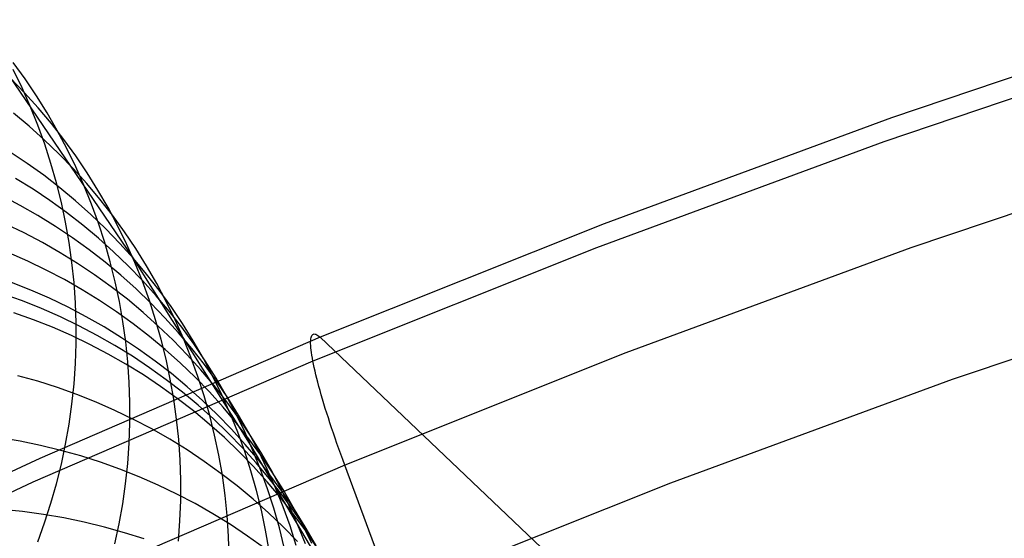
# Model space of a CAD drawing. Header units: millimetres. Extents: x 119 to 175.9, y -203.1 to -153.8.
# Tile 162 of 256: x 132.5 to 134.2, y -156.1 to -155.2. Entities that reach past the tile are written whole.
import ezdxf

# ---------------------------------------------------------------- set-up
doc = ezdxf.new("R2010")
doc.units = ezdxf.units.MM
doc.header["$MEASUREMENT"] = 0
doc.layers.add('Layer 01', color=5, linetype='Continuous', true_color=0x0000ff)
doc.layers.add('Livello 03', color=5, linetype='Continuous', true_color=0x0000ff)

msp = doc.modelspace()

# ---------------------------------------------------------------- linework, layer by layer
at = {"layer": 'Layer 01'}
for p, q in [((132.4156, -155.2116, 1.7107), (132.6907, -155.6158, 5.5433)), ((132.5071, -155.3111, 4.4431), (132.4868, -155.2831, 4.4477)), ((132.5065, -155.3348, 5.5922), (132.4824, -155.3099, 5.5972)), ((132.502, -155.3262, 3.1497), (132.4868, -155.2952, 3.1539)), ((132.516, -155.3577, 3.1455), (132.502, -155.3262, 3.1497)), ((132.5264, -155.3398, 4.4385), (132.5071, -155.3111, 4.4431)), ((132.5297, -155.3605, 5.5873), (132.5065, -155.3348, 5.5922)), ((132.5448, -155.3691, 4.4339), (132.5264, -155.3398, 4.4385)), ((132.5289, -155.3897, 3.1414), (132.516, -155.3577, 3.1455)), ((132.552, -155.387, 5.5823), (132.5297, -155.3605, 5.5873)), ((132.514, -155.3915, 6.618), (132.4874, -155.3692, 6.6232)), ((132.562, -155.399, 4.4293), (132.5448, -155.3691, 4.4339)), ((132.5398, -155.4147, 6.6127), (132.514, -155.3915, 6.618)), ((132.5407, -155.4222, 3.1373), (132.5289, -155.3897, 3.1414)), ((132.5733, -155.4143, 5.5773), (132.552, -155.387, 5.5823)), ((132.5783, -155.4296, 4.4247), (132.562, -155.399, 4.4293)), ((132.5648, -155.4388, 6.6074), (132.5398, -155.4147, 6.6127)), ((132.5513, -155.455, 3.1332), (132.5407, -155.4222, 3.1373)), ((132.5937, -155.4423, 5.5722), (132.5733, -155.4143, 5.5773)), ((132.5109, -155.455, 7.5467), (132.482, -155.4356, 7.5521)), ((132.589, -155.4637, 6.602), (132.5648, -155.4388, 6.6074)), ((132.5934, -155.4607, 4.4201), (132.5783, -155.4296, 4.4247)), ((132.613, -155.471, 5.5672), (132.5937, -155.4423, 5.5722)), ((132.5391, -155.4753, 7.5412), (132.5109, -155.455, 7.5467)), ((132.5608, -155.4882, 3.1292), (132.5513, -155.455, 3.1332)), ((132.6074, -155.4923, 4.4156), (132.5934, -155.4607, 4.4201)), ((132.5666, -155.4967, 7.5357), (132.5391, -155.4753, 7.5412)), ((132.6122, -155.4894, 6.5966), (132.589, -155.4637, 6.602)), ((132.6314, -155.5004, 5.5621), (132.613, -155.471, 5.5672)), ((132.5207, -155.499, 7.9785), (132.491, -155.4806, 7.984)), ((132.5691, -155.5217, 3.1252), (132.5608, -155.4882, 3.1292)), ((132.6204, -155.5243, 4.411), (132.6074, -155.4923, 4.4156)), ((132.6345, -155.516, 6.5911), (132.6122, -155.4894, 6.5966)), ((132.4989, -155.5266, 8.3995), (132.468, -155.5103, 8.405)), ((132.5496, -155.5184, 7.9729), (132.5207, -155.499, 7.9785)), ((132.5933, -155.519, 7.53), (132.5666, -155.4967, 7.5357)), ((132.6487, -155.5304, 5.5571), (132.6314, -155.5004, 5.5621)), ((132.5292, -155.5439, 8.3939), (132.4989, -155.5266, 8.3995)), ((132.5778, -155.5387, 7.9672), (132.5496, -155.5184, 7.9729)), ((132.5763, -155.5554, 3.1213), (132.5691, -155.5217, 3.1252)), ((132.6192, -155.5422, 7.5243), (132.5933, -155.519, 7.53)), ((132.6322, -155.5568, 4.4065), (132.6204, -155.5243, 4.411)), ((132.6559, -155.5433, 6.5857), (132.6345, -155.516, 6.5911)), ((132.5588, -155.5623, 8.3882), (132.5292, -155.5439, 8.3939)), ((132.6053, -155.5601, 7.9614), (132.5778, -155.5387, 7.9672)), ((132.6442, -155.5662, 7.5185), (132.6192, -155.5422, 7.5243)), ((132.6649, -155.561, 5.5521), (132.6487, -155.5304, 5.5571)), ((132.6763, -155.5714, 6.5802), (132.6559, -155.5433, 6.5857)), ((132.5057, -155.5735, 8.801), (132.4743, -155.5584, 8.8065)), ((132.5823, -155.5895, 3.1174), (132.5763, -155.5554, 3.1213)), ((132.632, -155.5824, 7.9556), (132.6053, -155.5601, 7.9614)), ((132.6428, -155.5898, 4.4021), (132.6322, -155.5568, 4.4065)), ((132.6801, -155.5921, 5.547), (132.6649, -155.561, 5.5521)), ((132.5367, -155.5898, 8.7954), (132.5057, -155.5735, 8.801)), ((132.5878, -155.5816, 8.3825), (132.5588, -155.5623, 8.3882)), ((132.6684, -155.5912, 7.5127), (132.6442, -155.5662, 7.5185)), ((132.6957, -155.6001, 6.5747), (132.6763, -155.5714, 6.5802)), ((132.567, -155.6071, 8.7897), (132.5367, -155.5898, 8.7954)), ((132.5871, -155.6237, 3.1136), (132.5823, -155.5895, 3.1174)), ((132.6161, -155.602, 8.3766), (132.5878, -155.5816, 8.3825)), ((132.6579, -155.6056, 7.9496), (132.632, -155.5824, 7.9556)), ((132.6523, -155.623, 4.3976), (132.6428, -155.5898, 4.4021)), ((132.6917, -155.617, 7.5068), (132.6684, -155.5912, 7.5127)), ((132.6941, -155.6238, 5.542), (132.6801, -155.5921, 5.547)), ((132.5117, -155.6216, 9.1915), (132.4796, -155.6075, 9.197)), ((132.5966, -155.6255, 8.7838), (132.567, -155.6071, 8.7897)), ((132.6436, -155.6234, 8.3706), (132.6161, -155.602, 8.3766)), ((132.683, -155.6297, 7.9437), (132.6579, -155.6056, 7.9496)), ((132.7141, -155.6295, 6.5691), (132.6957, -155.6001, 6.5747)), ((132.5432, -155.6368, 9.1859), (132.5117, -155.6216, 9.1915)), ((132.5907, -155.658, 3.1098), (132.5871, -155.6237, 3.1136)), ((132.6256, -155.6449, 8.7779), (132.5966, -155.6255, 8.7838)), ((132.6703, -155.6457, 8.3646), (132.6436, -155.6234, 8.3706)), ((132.6607, -155.6566, 4.3933), (132.6523, -155.623, 4.3976)), ((132.6907, -155.6158, 5.5433), (132.892, -155.9364, 7.8774)), ((132.714, -155.6436, 7.5009), (132.6917, -155.617, 7.5068)), ((132.7071, -155.6559, 5.5371), (132.6941, -155.6238, 5.542)), ((132.5741, -155.6531, 9.1801), (132.5432, -155.6368, 9.1859)), ((132.6539, -155.6652, 8.7718), (132.6256, -155.6449, 8.7779)), ((132.6962, -155.6689, 8.3584), (132.6703, -155.6457, 8.3646)), ((132.7072, -155.6546, 7.9376), (132.683, -155.6297, 7.9437)), ((132.7354, -155.6709, 7.495), (132.714, -155.6436, 7.5009)), ((132.7314, -155.6596, 6.5636), (132.7141, -155.6295, 6.5691)), ((132.5168, -155.6708, 9.5731), (132.4842, -155.6578, 9.5785)), ((132.6045, -155.6704, 9.1742), (132.5741, -155.6531, 9.1801)), ((132.5931, -155.6925, 3.1062), (132.5907, -155.658, 3.1098)), ((132.6678, -155.6905, 4.3889), (132.6607, -155.6566, 4.3933)), ((132.7189, -155.6885, 5.5321), (132.7071, -155.6559, 5.5371)), ((132.7305, -155.6804, 7.9315), (132.7072, -155.6546, 7.9376)), ((132.7476, -155.6902, 6.5581), (132.7314, -155.6596, 6.5636)), ((132.5027, -155.6894, 9.7637), (132.4697, -155.6776, 9.7691)), ((132.5489, -155.6849, 9.5675), (132.5168, -155.6708, 9.5731)), ((132.6342, -155.6887, 9.1683), (132.6045, -155.6704, 9.1742)), ((132.6814, -155.6866, 8.7657), (132.6539, -155.6652, 8.7718)), ((132.7213, -155.693, 8.3523), (132.6962, -155.6689, 8.3584)), ((132.7558, -155.699, 7.489), (132.7354, -155.6709, 7.495)), ((132.5353, -155.7024, 9.7583), (132.5027, -155.6894, 9.7637)), ((132.5804, -155.7001, 9.5618), (132.5489, -155.6849, 9.5675)), ((132.5942, -155.727, 3.1026), (132.5931, -155.6925, 3.1062)), ((132.6632, -155.7081, 9.1622), (132.6342, -155.6887, 9.1683)), ((132.6738, -155.7246, 4.3847), (132.6678, -155.6905, 4.3889)), ((132.7082, -155.7089, 8.7595), (132.6814, -155.6866, 8.7657)), ((132.7296, -155.7215, 5.5272), (132.7189, -155.6885, 5.5321)), ((132.7455, -155.7179, 8.346), (132.7213, -155.693, 8.3523)), ((132.7528, -155.707, 7.9254), (132.7305, -155.6804, 7.9315)), ((132.7628, -155.7214, 6.5526), (132.7476, -155.6902, 6.5581)), ((132.5213, -155.7213, 9.9488), (132.4882, -155.7094, 9.9541)), ((132.5674, -155.7165, 9.7526), (132.5353, -155.7024, 9.7583)), ((132.6114, -155.7163, 9.5559), (132.5804, -155.7001, 9.5618)), ((132.6915, -155.7285, 9.156), (132.6632, -155.7081, 9.1622)), ((132.7341, -155.7321, 8.7532), (132.7082, -155.7089, 8.7595)), ((132.7742, -155.7343, 7.9193), (132.7528, -155.707, 7.9254)), ((132.7752, -155.7277, 7.4831), (132.7558, -155.699, 7.489)), ((132.5539, -155.7342, 9.9433), (132.5213, -155.7213, 9.9488)), ((132.599, -155.7317, 9.7468), (132.5674, -155.7165, 9.7526)), ((132.5942, -155.7616, 3.099), (132.5942, -155.727, 3.1026)), ((132.6418, -155.7337, 9.5499), (132.6114, -155.7163, 9.5559)), ((132.6786, -155.7589, 4.3805), (132.6738, -155.7246, 4.3847)), ((132.7191, -155.7499, 9.1497), (132.6915, -155.7285, 9.156)), ((132.7391, -155.7548, 5.5223), (132.7296, -155.7215, 5.5272)), ((132.7688, -155.7437, 8.3397), (132.7455, -155.7179, 8.346)), ((132.7769, -155.7531, 6.5472), (132.7628, -155.7214, 6.5526)), ((132.7936, -155.7572, 7.4771), (132.7752, -155.7277, 7.4831)), ((132.586, -155.7483, 9.9376), (132.5539, -155.7342, 9.9433)), ((132.63, -155.748, 9.7409), (132.599, -155.7317, 9.7468)), ((132.6715, -155.7521, 9.5438), (132.6418, -155.7337, 9.5499)), ((132.7592, -155.7562, 8.7468), (132.7341, -155.7321, 8.7532)), ((132.7912, -155.7703, 8.3334), (132.7688, -155.7437, 8.3397)), ((132.7947, -155.7624, 7.9131), (132.7742, -155.7343, 7.9193)), ((132.6176, -155.7635, 9.9318), (132.586, -155.7483, 9.9376)), ((132.593, -155.7962, 3.0956), (132.5942, -155.7616, 3.099)), ((132.6603, -155.7653, 9.7349), (132.63, -155.748, 9.7409)), ((132.7006, -155.7714, 9.5376), (132.6715, -155.7521, 9.5438)), ((132.6822, -155.7933, 4.3763), (132.6786, -155.7589, 4.3805)), ((132.7458, -155.7722, 9.1433), (132.7191, -155.7499, 9.1497)), ((132.7474, -155.7885, 5.5175), (132.7391, -155.7548, 5.5223)), ((132.7835, -155.7812, 8.7404), (132.7592, -155.7562, 8.7468)), ((132.7898, -155.7853, 6.5417), (132.7769, -155.7531, 6.5472)), ((132.811, -155.7873, 7.4711), (132.7936, -155.7572, 7.4771)), ((132.8141, -155.7912, 7.9069), (132.7947, -155.7624, 7.9131)), ((132.6486, -155.7798, 9.9258), (132.6176, -155.7635, 9.9318)), ((132.679, -155.7971, 9.9198), (132.6486, -155.7798, 9.9258)), ((132.6901, -155.7837, 9.7288), (132.6603, -155.7653, 9.7349)), ((132.7289, -155.7918, 9.5313), (132.7006, -155.7714, 9.5376)), ((132.7718, -155.7954, 9.1368), (132.7458, -155.7722, 9.1433)), ((132.8126, -155.7977, 8.327), (132.7912, -155.7703, 8.3334)), ((132.5906, -155.8307, 3.0922), (132.593, -155.7962, 3.0956)), ((132.6845, -155.8279, 4.3723), (132.6822, -155.7933, 4.3763)), ((132.7192, -155.8031, 9.7225), (132.6901, -155.7837, 9.7288)), ((132.7565, -155.8132, 9.5249), (132.7289, -155.7918, 9.5313)), ((132.7546, -155.8224, 5.5128), (132.7474, -155.7885, 5.5175)), ((132.7969, -155.8195, 9.1303), (132.7718, -155.7954, 9.1368)), ((132.8068, -155.807, 8.7339), (132.7835, -155.7812, 8.7404)), ((132.8017, -155.8179, 6.5363), (132.7898, -155.7853, 6.5417)), ((132.8272, -155.8179, 7.4651), (132.811, -155.7873, 7.4711)), ((132.8325, -155.8207, 7.9007), (132.8141, -155.7912, 7.9069)), ((132.7088, -155.8155, 9.9136), (132.679, -155.7971, 9.9198)), ((132.7475, -155.8235, 9.7161), (132.7192, -155.8031, 9.7225)), ((132.7833, -155.8355, 9.5184), (132.7565, -155.8132, 9.5249)), ((132.8292, -155.8336, 8.7274), (132.8068, -155.807, 8.7339)), ((132.8331, -155.8258, 8.3206), (132.8126, -155.7977, 8.327)), ((132.5287, -155.8263, 10.6883), (132.4948, -155.8168, 10.6935)), ((132.5623, -155.837, 10.683), (132.5287, -155.8263, 10.6883)), ((132.6857, -155.8625, 4.3683), (132.6845, -155.8279, 4.3723)), ((132.7379, -155.8349, 9.9072), (132.7088, -155.8155, 9.9136)), ((132.7751, -155.8449, 9.7097), (132.7475, -155.8235, 9.7161)), ((132.7605, -155.8566, 5.5081), (132.7546, -155.8224, 5.5128)), ((132.8212, -155.8445, 9.1237), (132.7969, -155.8195, 9.1303)), ((132.8123, -155.8509, 6.5309), (132.8017, -155.8179, 6.5363)), ((132.8424, -155.8491, 7.4591), (132.8272, -155.8179, 7.4651)), ((132.8498, -155.8507, 7.8945), (132.8325, -155.8207, 7.9007)), ((132.8525, -155.8546, 8.3142), (132.8331, -155.8258, 8.3206)), ((132.5954, -155.8489, 10.6775), (132.5623, -155.837, 10.683)), ((132.587, -155.8651, 3.089), (132.5906, -155.8307, 3.0922)), ((132.7662, -155.8553, 9.9008), (132.7379, -155.8349, 9.9072)), ((132.8019, -155.8672, 9.7031), (132.7751, -155.8449, 9.7097)), ((132.8093, -155.8588, 9.5118), (132.7833, -155.8355, 9.5184)), ((132.8445, -155.8703, 9.1171), (132.8212, -155.8445, 9.1237)), ((132.8506, -155.861, 8.7208), (132.8292, -155.8336, 8.7274)), ((132.6281, -155.8618, 10.6718), (132.5954, -155.8489, 10.6775)), ((132.6603, -155.8759, 10.666), (132.6281, -155.8618, 10.6718)), ((132.6857, -155.8972, 4.3644), (132.6857, -155.8625, 4.3683)), ((132.7653, -155.8909, 5.5035), (132.7605, -155.8566, 5.5081)), ((132.7938, -155.8767, 9.8943), (132.7662, -155.8553, 9.9008)), ((132.8344, -155.8829, 9.5051), (132.8093, -155.8588, 9.5118)), ((132.8218, -155.8843, 6.5256), (132.8123, -155.8509, 6.5309)), ((132.8565, -155.8809, 7.4532), (132.8424, -155.8491, 7.4591)), ((132.8661, -155.8814, 7.8882), (132.8498, -155.8507, 7.8945)), ((132.8711, -155.8891, 8.7142), (132.8506, -155.861, 8.7208)), ((132.8709, -155.884, 8.3078), (132.8525, -155.8546, 8.3142)), ((132.5822, -155.8994, 3.0858), (132.587, -155.8651, 3.089)), ((132.6919, -155.8912, 10.66), (132.6603, -155.8759, 10.666)), ((132.8207, -155.8991, 9.8877), (132.7938, -155.8767, 9.8943)), ((132.8279, -155.8904, 9.6965), (132.8019, -155.8672, 9.7031)), ((132.8669, -155.8969, 9.1104), (132.8445, -155.8703, 9.1171)), ((132.6844, -155.9318, 4.3606), (132.6857, -155.8972, 4.3644)), ((132.723, -155.9075, 10.6539), (132.6919, -155.8912, 10.66)), ((132.7689, -155.9255, 5.4989), (132.7653, -155.8909, 5.5035)), ((132.8301, -155.918, 6.5203), (132.8218, -155.8843, 6.5256)), ((132.8531, -155.9146, 9.6898), (132.8279, -155.8904, 9.6965)), ((132.8587, -155.9079, 9.4984), (132.8344, -155.8829, 9.5051)), ((132.8695, -155.9131, 7.4473), (132.8565, -155.8809, 7.4532)), ((132.8813, -155.9126, 7.882), (132.8661, -155.8814, 7.8882)), ((132.8884, -155.9243, 9.1037), (132.8669, -155.8969, 9.1104)), ((132.8883, -155.9141, 8.3014), (132.8709, -155.884, 8.3078)), ((132.8905, -155.9179, 8.7076), (132.8711, -155.8891, 8.7142)), ((132.5762, -155.9334, 3.0827), (132.5822, -155.8994, 3.0858)), ((132.7535, -155.9248, 10.6477), (132.723, -155.9075, 10.6539)), ((132.8467, -155.9223, 9.881), (132.8207, -155.8991, 9.8877)), ((132.882, -155.9337, 9.4916), (132.8587, -155.9079, 9.4984)), ((132.8813, -155.9457, 7.4414), (132.8695, -155.9131, 7.4473)), ((132.8954, -155.9444, 7.8759), (132.8813, -155.9126, 7.882)), ((132.9045, -155.9448, 8.295), (132.8883, -155.9141, 8.3014)), ((132.4989, -155.9284, 11.4099), (132.4639, -155.9225, 11.4146)), ((132.5335, -155.9356, 11.405), (132.4989, -155.9284, 11.4099)), ((132.7833, -155.9432, 10.6413), (132.7535, -155.9248, 10.6477)), ((132.7712, -155.9601, 5.4944), (132.7689, -155.9255, 5.4989)), ((132.8373, -155.952, 6.5151), (132.8301, -155.918, 6.5203)), ((132.8719, -155.9465, 9.8743), (132.8467, -155.9223, 9.881)), ((132.8774, -155.9396, 9.683), (132.8531, -155.9146, 9.6898)), ((132.9088, -155.9524, 9.0969), (132.8884, -155.9243, 9.1037)), ((132.9089, -155.9473, 8.701), (132.8905, -155.9179, 8.7076)), ((132.5679, -155.944, 11.3998), (132.5335, -155.9356, 11.405)), ((132.6019, -155.9535, 11.3945), (132.5679, -155.944, 11.3998)), ((132.569, -155.9673, 3.0797), (132.5762, -155.9334, 3.0827)), ((132.682, -155.9664, 4.3569), (132.6844, -155.9318, 4.3606)), ((132.8125, -155.9627, 10.6348), (132.7833, -155.9432, 10.6413)), ((132.8961, -155.9715, 9.8675), (132.8719, -155.9465, 9.8743)), ((132.9007, -155.9654, 9.6762), (132.8774, -155.9396, 9.683)), ((132.8919, -155.9788, 7.4355), (132.8813, -155.9457, 7.4414)), ((132.9045, -155.9603, 9.4848), (132.882, -155.9337, 9.4916)), ((132.892, -155.9364, 7.8774), (133.2314, -156.5104, 11.2255)), ((132.9083, -155.9766, 7.8697), (132.8954, -155.9444, 7.8759)), ((132.9197, -155.9761, 8.2885), (132.9045, -155.9448, 8.295)), ((132.9263, -155.9774, 8.6944), (132.9089, -155.9473, 8.701)), ((132.6355, -155.9642, 11.3891), (132.6019, -155.9535, 11.3945)), ((132.6688, -155.976, 11.3834), (132.6355, -155.9642, 11.3891)), ((132.7724, -155.9948, 5.4901), (132.7712, -155.9601, 5.4944)), ((132.8409, -155.9831, 10.6282), (132.8125, -155.9627, 10.6348)), ((132.8432, -155.9862, 6.51), (132.8373, -155.952, 6.5151)), ((132.9259, -155.9877, 9.478), (132.9045, -155.9603, 9.4848)), ((132.9283, -155.9812, 9.0902), (132.9088, -155.9524, 9.0969)), ((132.5606, -156.0009, 3.0769), (132.569, -155.9673, 3.0797)), ((132.7015, -155.989, 11.3776), (132.6688, -155.976, 11.3834)), ((132.6783, -156.0009, 4.3533), (132.682, -155.9664, 4.3569)), ((132.9014, -156.0122, 7.4297), (132.8919, -155.9788, 7.4355)), ((132.9195, -155.9973, 9.8606), (132.8961, -155.9715, 9.8675)), ((132.9232, -155.992, 9.6693), (132.9007, -155.9654, 9.6762)), ((132.9201, -156.0093, 7.8636), (132.9083, -155.9766, 7.8697)), ((132.9338, -156.0078, 8.2822), (132.9197, -155.9761, 8.2885)), ((132.9426, -156.0081, 8.6878), (132.9263, -155.9774, 8.6944)), ((132.9467, -156.0107, 9.0834), (132.9283, -155.9812, 9.0902)), ((132.7338, -156.0032, 11.3716), (132.7015, -155.989, 11.3776)), ((132.7723, -156.0295, 5.4858), (132.7724, -155.9948, 5.4901)), ((132.8686, -156.0045, 10.6215), (132.8409, -155.9831, 10.6282)), ((132.848, -156.0206, 6.5049), (132.8432, -155.9862, 6.51)), ((132.942, -156.024, 9.8537), (132.9195, -155.9973, 9.8606)), ((132.9447, -156.0194, 9.6624), (132.9232, -155.992, 9.6693)), ((132.9464, -156.0159, 9.4711), (132.9259, -155.9877, 9.478)), ((132.5511, -156.0342, 3.0741), (132.5606, -156.0009, 3.0769)), ((132.6735, -156.0353, 4.3498), (132.6783, -156.0009, 4.3533)), ((132.7655, -156.0184, 11.3655), (132.7338, -156.0032, 11.3716)), ((132.8955, -156.0269, 10.6147), (132.8686, -156.0045, 10.6215)), ((132.9097, -156.046, 7.424), (132.9014, -156.0122, 7.4297)), ((132.9308, -156.0424, 7.8575), (132.9201, -156.0093, 7.8636)), ((132.9468, -156.0401, 8.2758), (132.9338, -156.0078, 8.2822)), ((132.9578, -156.0394, 8.6812), (132.9426, -156.0081, 8.6878)), ((132.9641, -156.0409, 9.0766), (132.9467, -156.0107, 9.0834)), ((132.7967, -156.0347, 11.3592), (132.7655, -156.0184, 11.3655)), ((132.771, -156.0642, 5.4815), (132.7723, -156.0295, 5.4858)), ((132.8515, -156.0552, 6.4999), (132.848, -156.0206, 6.5049)), ((132.9216, -156.0502, 10.6079), (132.8955, -156.0269, 10.6147)), ((132.9635, -156.0514, 9.8467), (132.942, -156.024, 9.8537)), ((132.9652, -156.0476, 9.6554), (132.9447, -156.0194, 9.6624)), ((132.9659, -156.0447, 9.4642), (132.9464, -156.0159, 9.4711)), ((132.503, -156.0484, 12.1254), (132.4677, -156.0449, 12.1298)), ((132.5383, -156.0532, 12.1208), (132.503, -156.0484, 12.1254)), ((132.5405, -156.0672, 3.0714), (132.5511, -156.0342, 3.0741)), ((132.6674, -156.0694, 4.3464), (132.6735, -156.0353, 4.3498)), ((132.8272, -156.0521, 11.3528), (132.7967, -156.0347, 11.3592)), ((132.9169, -156.08, 7.4183), (132.9097, -156.046, 7.424)), ((132.9403, -156.0758, 7.8515), (132.9308, -156.0424, 7.8575)), ((132.9586, -156.0728, 8.2695), (132.9468, -156.0401, 8.2758)), ((132.9719, -156.0712, 8.6746), (132.9578, -156.0394, 8.6812)), ((132.9804, -156.0716, 9.0698), (132.9641, -156.0409, 9.0766)), ((132.9846, -156.0764, 9.6485), (132.9652, -156.0476, 9.6554)), ((132.9843, -156.0742, 9.4572), (132.9659, -156.0447, 9.4642)), ((132.5732, -156.0591, 12.1159), (132.5383, -156.0532, 12.1208)), ((132.608, -156.0663, 12.1109), (132.5732, -156.0591, 12.1159)), ((132.7685, -156.0989, 5.4774), (132.771, -156.0642, 5.4815)), ((132.8571, -156.0705, 11.3463), (132.8272, -156.0521, 11.3528)), ((132.8539, -156.0899, 6.495), (132.8515, -156.0552, 6.4999)), ((132.9468, -156.0744, 10.6009), (132.9216, -156.0502, 10.6079)), ((132.984, -156.0795, 9.8397), (132.9635, -156.0514, 9.8467)), ((132.5287, -156.0998, 3.0689), (132.5405, -156.0672, 3.0714)), ((132.6424, -156.0746, 12.1057), (132.608, -156.0663, 12.1109)), ((132.6765, -156.0842, 12.1002), (132.6424, -156.0746, 12.1057)), ((132.6602, -156.1034, 4.3431), (132.6674, -156.0694, 4.3464)), ((132.8863, -156.09, 11.3396), (132.8571, -156.0705, 11.3463)), ((132.9228, -156.1143, 7.4127), (132.9169, -156.08, 7.4183)), ((132.9486, -156.1096, 7.8455), (132.9403, -156.0758, 7.8515)), ((132.9711, -156.0994, 10.5939), (132.9468, -156.0744, 10.6009)), ((132.9692, -156.1058, 8.2632), (132.9586, -156.0728, 8.2695)), ((132.9848, -156.1034, 8.668), (132.9719, -156.0712, 8.6746)), ((132.9956, -156.1028, 9.063), (132.9804, -156.0716, 9.0698)), ((133.0035, -156.1084, 9.8327), (132.984, -156.0795, 9.8397)), ((133.0017, -156.1044, 9.4503), (132.9843, -156.0742, 9.4572)), ((133.0031, -156.106, 9.6415), (132.9846, -156.0764, 9.6485)), ((132.7103, -156.0949, 12.0946), (132.6765, -156.0842, 12.1002)), ((132.855, -156.1247, 6.4901), (132.8539, -156.0899, 6.495)), ((132.9148, -156.1104, 11.3329), (132.8863, -156.09, 11.3396))]:
    msp.add_line(p, q, dxfattribs=at)
at = {"layer": 'Livello 03'}
for p, q in [((134.4776, -155.2101, 65.5978), (133.983, -155.3775, 65.5352)), ((134.4638, -155.2512, 65.8249), (133.9696, -155.4184, 65.7621)), ((133.983, -155.3775, 65.5352), (133.4935, -155.5579, 65.4683)), ((133.9696, -155.4184, 65.7621), (133.4806, -155.5986, 65.6949)), ((134.506, -155.4333, 65.9608), (134.0157, -155.5991, 65.8983)), ((133.4935, -155.5579, 65.4683), (133.0096, -155.7513, 65.3971)), ((133.4806, -155.5986, 65.6949), (132.9974, -155.7918, 65.6233)), ((134.0157, -155.5991, 65.8983), (133.5307, -155.7776, 65.8314)), ((134.5718, -155.6596, 66.0181), (134.0865, -155.8234, 65.9561)), ((132.9965, -155.7472, 65.4881), (132.9974, -155.7463, 65.4779)), ((132.9974, -155.7463, 65.4779), (132.9985, -155.7458, 65.4677)), ((132.9985, -155.7458, 65.4677), (132.9997, -155.7456, 65.4575)), ((132.9997, -155.7456, 65.4575), (133.0011, -155.7458, 65.4474)), ((133.0011, -155.7458, 65.4474), (133.0025, -155.7462, 65.4372)), ((133.0025, -155.7462, 65.4372), (133.0041, -155.747, 65.4271)), ((133.0096, -155.7513, 65.3971), (132.5321, -155.9579, 65.3215)), ((132.9936, -155.759, 65.5484), (132.9938, -155.7562, 65.5385)), ((132.9936, -155.762, 65.5582), (132.9936, -155.759, 65.5484)), ((132.9938, -155.7654, 65.5679), (132.9936, -155.762, 65.5582)), ((132.9938, -155.7562, 65.5385), (132.994, -155.7538, 65.5286)), ((132.994, -155.7538, 65.5286), (132.9945, -155.7516, 65.5185)), ((132.9945, -155.7516, 65.5185), (132.995, -155.7498, 65.5084)), ((132.995, -155.7498, 65.5084), (132.9957, -155.7483, 65.4983)), ((132.9957, -155.7483, 65.4983), (132.9965, -155.7472, 65.4881)), ((133.0041, -155.747, 65.4271), (133.0058, -155.7481, 65.417)), ((133.0058, -155.7481, 65.417), (133.0077, -155.7496, 65.407)), ((133.0077, -155.7496, 65.407), (133.0096, -155.7513, 65.3971)), ((133.0096, -155.7513, 65.3971), (134.6352, -157.2957, 57.4347)), ((132.994, -155.7691, 65.5775), (132.9938, -155.7654, 65.5679)), ((132.9945, -155.773, 65.587), (132.994, -155.7691, 65.5775)), ((132.995, -155.7773, 65.5963), (132.9945, -155.773, 65.587)), ((132.9957, -155.7819, 65.6055), (132.995, -155.7773, 65.5963)), ((133.5307, -155.7776, 65.8314), (133.0516, -155.9689, 65.76)), ((132.9974, -155.7918, 65.6233), (132.5206, -155.9982, 65.5473)), ((132.9965, -155.7867, 65.6145), (132.9957, -155.7819, 65.6055)), ((132.9974, -155.7918, 65.6233), (132.9965, -155.7867, 65.6145)), ((132.9985, -155.7972, 65.632), (132.9974, -155.7918, 65.6233)), ((132.9997, -155.8029, 65.6405), (132.9985, -155.7972, 65.632)), ((133.0011, -155.8088, 65.6488), (132.9997, -155.8029, 65.6405)), ((133.0025, -155.815, 65.6569), (133.0011, -155.8088, 65.6488)), ((133.0041, -155.8214, 65.6647), (133.0025, -155.815, 65.6569)), ((133.0058, -155.828, 65.6724), (133.0041, -155.8214, 65.6647)), ((133.0077, -155.8349, 65.6798), (133.0058, -155.828, 65.6724)), ((134.0865, -155.8234, 65.9561), (133.6066, -155.9997, 65.8897)), ((133.0096, -155.842, 65.6869), (133.0077, -155.8349, 65.6798)), ((133.0117, -155.8493, 65.6938), (133.0096, -155.842, 65.6869)), ((133.0139, -155.8568, 65.7005), (133.0117, -155.8493, 65.6938)), ((133.0162, -155.8645, 65.7068), (133.0139, -155.8568, 65.7005)), ((133.0186, -155.8724, 65.7129), (133.0162, -155.8645, 65.7068)), ((133.0211, -155.8805, 65.7188), (133.0186, -155.8724, 65.7129)), ((133.0238, -155.8888, 65.7243), (133.0211, -155.8805, 65.7188)), ((133.0265, -155.8972, 65.7295), (133.0238, -155.8888, 65.7243)), ((133.0293, -155.9057, 65.7344), (133.0265, -155.8972, 65.7295)), ((133.0323, -155.9144, 65.7391), (133.0293, -155.9057, 65.7344)), ((133.0353, -155.9233, 65.7434), (133.0323, -155.9144, 65.7391)), ((133.0384, -155.9322, 65.7473), (133.0353, -155.9233, 65.7434)), ((133.0415, -155.9413, 65.751), (133.0384, -155.9322, 65.7473)), ((133.0448, -155.9504, 65.7543), (133.0415, -155.9413, 65.751)), ((132.5321, -155.9579, 65.3215), (132.0611, -156.1778, 65.2415)), ((133.0482, -155.9596, 65.7573), (133.0448, -155.9504, 65.7543)), ((133.0516, -155.9689, 65.76), (133.0482, -155.9596, 65.7573)), ((133.0516, -155.9689, 65.76), (132.5788, -156.1732, 65.6841)), ((133.1327, -156.1886, 65.8188), (133.0516, -155.9689, 65.76)), ((132.5206, -155.9982, 65.5473), (132.0503, -156.2177, 65.4667)), ((133.6066, -155.9997, 65.8897), (133.1327, -156.1886, 65.8188))]:
    msp.add_line(p, q, dxfattribs=at)

doc.saveas('drawing.dxf')
